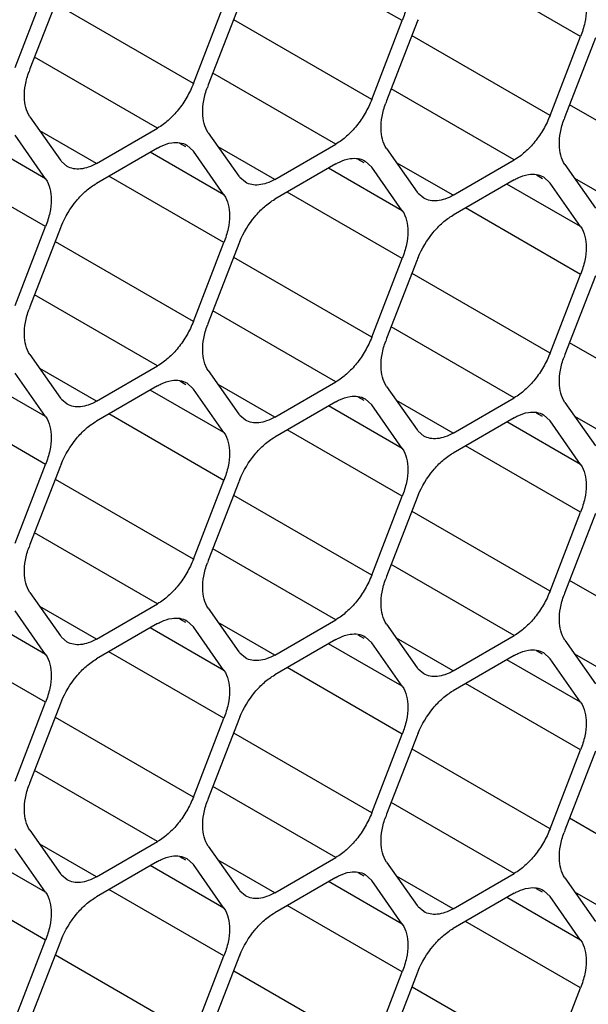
# Model space of a CAD drawing. Header units: inches. Extents: x 0 to 34, y 0 to 22.
# Tile 72 of 124: x 7.685 to 7.83, y 15.329 to 15.581. Entities that reach past the tile are written whole.
import ezdxf

# ---------------------------------------------------------------- set-up
doc = ezdxf.new("R2010")
doc.units = ezdxf.units.IN
doc.header["$LTSCALE"] = 1.87
doc.header["$MEASUREMENT"] = 0
doc.layers.get('0').update_dxf_attribs({"linetype": 'CONTINUOUS'})

msp = doc.modelspace()

# ---------------------------------------------------------------- linework, layer by layer
at = {"color": 7, "linetype": 'CONTINUOUS'}
for p, q in [((7.7826441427, 15.5808021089), (7.7531549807, 15.5978287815)), ((7.8283615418, 15.576721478), (7.7988723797, 15.5937481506)), ((7.6833677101, 15.5687529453), (7.6912093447, 15.5889633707)), ((7.6950306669, 15.5886222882), (7.6871890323, 15.5684118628)), ((7.7290851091, 15.5646723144), (7.6937297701, 15.5850860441)), ((7.7290851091, 15.5646723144), (7.7369267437, 15.5848827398)), ((7.7407480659, 15.5845416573), (7.7329064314, 15.5643312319)), ((7.7748025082, 15.5605916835), (7.7394471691, 15.5810054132)), ((7.7748025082, 15.5605916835), (7.7826441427, 15.5808021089)), ((7.786465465, 15.5804610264), (7.7786238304, 15.560250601)), ((7.8205199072, 15.5565110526), (7.7851645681, 15.5769247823)), ((7.8205199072, 15.5565110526), (7.8283615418, 15.576721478)), ((7.832182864, 15.5763803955), (7.8243412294, 15.5561699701)), ((7.7198995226, 15.5532451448), (7.6883681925, 15.5714509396)), ((7.7656169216, 15.5491645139), (7.7340855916, 15.5673703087)), ((7.8113343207, 15.545083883), (7.7798029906, 15.5632896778)), ((7.8570517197, 15.5410032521), (7.8255203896, 15.5592090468)), ((7.6871890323, 15.5561648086), (7.6950306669, 15.5450097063)), ((7.6912093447, 15.5402558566), (7.6723257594, 15.5511590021)), ((7.6912093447, 15.5402558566), (7.6833677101, 15.551410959)), ((7.7042162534, 15.5441898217), (7.6897254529, 15.5525566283)), ((7.7042162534, 15.5441898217), (7.7198995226, 15.5532451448)), ((7.7329064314, 15.5520841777), (7.7407480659, 15.5409290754)), ((7.7271444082, 15.5484508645), (7.7256438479, 15.5493172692)), ((7.7273990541, 15.5488918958), (7.7290851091, 15.5473303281)), ((7.7499336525, 15.5401091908), (7.7656169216, 15.5491645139)), ((7.7198995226, 15.5481502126), (7.7042162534, 15.5390948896)), ((7.7369267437, 15.5361752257), (7.7180431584, 15.5470783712)), ((7.7369267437, 15.5361752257), (7.7290851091, 15.5473303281)), ((7.7499336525, 15.5401091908), (7.735442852, 15.5484759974)), ((7.7786238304, 15.5480035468), (7.786465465, 15.5368484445)), ((7.6912093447, 15.5280088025), (7.6617201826, 15.545035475)), ((7.6967164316, 15.5434476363), (7.6952976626, 15.5446589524)), ((7.7656169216, 15.5440695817), (7.7499336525, 15.5350142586)), ((7.7728618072, 15.5443702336), (7.7713612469, 15.5452366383)), ((7.7731164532, 15.5448112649), (7.7748025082, 15.5432496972)), ((7.7956510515, 15.5360285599), (7.781160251, 15.5443953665)), ((7.7956510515, 15.5360285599), (7.8113343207, 15.545083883)), ((7.8243412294, 15.5439229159), (7.832182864, 15.5327678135)), ((7.7826441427, 15.5320945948), (7.7637605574, 15.5429977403)), ((7.7826441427, 15.5320945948), (7.7748025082, 15.5432496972)), ((7.8185792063, 15.5402896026), (7.8170786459, 15.5411560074)), ((7.7369267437, 15.5239281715), (7.7074375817, 15.5409548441)), ((7.7424338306, 15.5393670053), (7.7410150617, 15.5405783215)), ((7.8113343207, 15.5399889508), (7.7956510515, 15.5309336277)), ((7.8283615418, 15.5280139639), (7.8094779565, 15.5389171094)), ((7.8188338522, 15.540730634), (7.8205199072, 15.5391690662)), ((7.8283615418, 15.5280139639), (7.8205199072, 15.5391690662)), ((7.8413684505, 15.531947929), (7.82687765, 15.5403147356)), ((7.7826441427, 15.5198475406), (7.7531549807, 15.5368742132)), ((7.7881512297, 15.5352863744), (7.7867324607, 15.5364976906)), ((7.8283615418, 15.5157669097), (7.7988723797, 15.5327935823)), ((7.6833677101, 15.507798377), (7.6912093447, 15.5280088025)), ((7.6950306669, 15.5276677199), (7.6871890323, 15.5074572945)), ((7.7290851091, 15.5037177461), (7.6937297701, 15.5241314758)), ((7.7290851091, 15.5037177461), (7.7369267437, 15.5239281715)), ((7.7407480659, 15.523587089), (7.7329064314, 15.5033766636)), ((7.7748025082, 15.4996371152), (7.7394471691, 15.5200508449)), ((7.7748025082, 15.4996371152), (7.7826441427, 15.5198475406)), ((7.786465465, 15.5195064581), (7.7786238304, 15.4992960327)), ((7.8205199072, 15.4955564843), (7.7851645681, 15.515970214)), ((7.8205199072, 15.4955564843), (7.8283615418, 15.5157669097)), ((7.832182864, 15.5154258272), (7.8243412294, 15.4952154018)), ((7.7198995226, 15.4922905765), (7.6883681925, 15.5104963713)), ((7.7656169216, 15.4882099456), (7.7340855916, 15.5064157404)), ((7.8113343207, 15.4841293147), (7.7798029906, 15.5023351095)), ((7.8570517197, 15.4800486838), (7.8255203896, 15.4982544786)), ((7.6871890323, 15.4952102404), (7.6950306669, 15.484055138)), ((7.7042162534, 15.4832352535), (7.6897254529, 15.4916020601)), ((7.7042162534, 15.4832352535), (7.7198995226, 15.4922905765)), ((7.7329064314, 15.4911296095), (7.7407480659, 15.4799745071)), ((7.6912093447, 15.4793012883), (7.6723257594, 15.4902044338)), ((7.6912093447, 15.4793012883), (7.6833677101, 15.4904563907)), ((7.7271444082, 15.4874962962), (7.7256438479, 15.4883627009)), ((7.7499336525, 15.4791546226), (7.7656169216, 15.4882099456)), ((7.7198995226, 15.4871956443), (7.7042162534, 15.4781403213)), ((7.7369267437, 15.4752206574), (7.7180431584, 15.4861238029)), ((7.7273990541, 15.4879373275), (7.7290851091, 15.4863757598)), ((7.7369267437, 15.4752206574), (7.7290851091, 15.4863757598)), ((7.7499336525, 15.4791546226), (7.735442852, 15.4875214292)), ((7.7786238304, 15.4870489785), (7.786465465, 15.4758938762)), ((7.6912093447, 15.4670542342), (7.6617201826, 15.4840809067)), ((7.6967164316, 15.482493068), (7.6952976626, 15.4837043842)), ((7.7656169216, 15.4831150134), (7.7499336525, 15.4740596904)), ((7.7728618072, 15.4834156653), (7.7713612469, 15.48428207)), ((7.7731164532, 15.4838566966), (7.7748025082, 15.4822951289)), ((7.7956510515, 15.4750739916), (7.781160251, 15.4834407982)), ((7.7956510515, 15.4750739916), (7.8113343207, 15.4841293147)), ((7.8243412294, 15.4829683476), (7.832182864, 15.4718132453)), ((7.7826441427, 15.4711400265), (7.7637605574, 15.482043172)), ((7.7826441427, 15.4711400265), (7.7748025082, 15.4822951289)), ((7.7369267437, 15.4629736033), (7.7074375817, 15.4800002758)), ((7.7424338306, 15.4784124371), (7.7410150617, 15.4796237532)), ((7.8113343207, 15.4790343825), (7.7956510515, 15.4699790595)), ((7.8283615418, 15.4670593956), (7.8094779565, 15.4779625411)), ((7.8185792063, 15.4793350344), (7.8170786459, 15.4802014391)), ((7.8188338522, 15.4797760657), (7.8205199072, 15.478214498)), ((7.8283615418, 15.4670593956), (7.8205199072, 15.478214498)), ((7.8413684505, 15.4709933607), (7.82687765, 15.4793601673)), ((7.7826441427, 15.4588929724), (7.7531549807, 15.4759196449)), ((7.7881512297, 15.4743318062), (7.7867324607, 15.4755431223)), ((7.8283615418, 15.4548123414), (7.7988723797, 15.471839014)), ((7.6833677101, 15.4468438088), (7.6912093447, 15.4670542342)), ((7.6950306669, 15.4667131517), (7.6871890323, 15.4465027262)), ((7.7290851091, 15.4427631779), (7.6937297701, 15.4631769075)), ((7.7290851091, 15.4427631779), (7.7369267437, 15.4629736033)), ((7.7407480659, 15.4626325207), (7.7329064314, 15.4424220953)), ((7.7748025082, 15.4386825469), (7.7394471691, 15.4590962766)), ((7.7748025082, 15.4386825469), (7.7826441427, 15.4588929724)), ((7.786465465, 15.4585518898), (7.7786238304, 15.4383414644)), ((7.8205199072, 15.434601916), (7.7851645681, 15.4550156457)), ((7.8205199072, 15.434601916), (7.8283615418, 15.4548123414)), ((7.832182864, 15.4544712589), (7.8243412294, 15.4342608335)), ((7.7198995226, 15.4313360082), (7.6883681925, 15.449541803)), ((7.7656169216, 15.4272553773), (7.7340855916, 15.4454611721)), ((7.8113343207, 15.4231747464), (7.7798029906, 15.4413805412)), ((7.8570517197, 15.4190941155), (7.8255203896, 15.4372999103)), ((7.6871890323, 15.4342556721), (7.6950306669, 15.4231005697)), ((7.7042162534, 15.4222806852), (7.6897254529, 15.4306474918)), ((7.7042162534, 15.4222806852), (7.7198995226, 15.4313360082)), ((7.7329064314, 15.4301750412), (7.7407480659, 15.4190199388)), ((7.6912093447, 15.4183467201), (7.6723257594, 15.4292498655)), ((7.6912093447, 15.4183467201), (7.6833677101, 15.4295018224)), ((7.7271444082, 15.4265417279), (7.7256438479, 15.4274081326)), ((7.7198995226, 15.426241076), (7.7042162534, 15.417185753)), ((7.7369267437, 15.4142660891), (7.7180431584, 15.4251692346)), ((7.7273990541, 15.4269827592), (7.7290851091, 15.4254211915)), ((7.7369267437, 15.4142660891), (7.7290851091, 15.4254211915)), ((7.7499336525, 15.4182000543), (7.735442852, 15.4265668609)), ((7.7499336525, 15.4182000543), (7.7656169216, 15.4272553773)), ((7.7786238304, 15.4260944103), (7.786465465, 15.4149393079)), ((7.6912093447, 15.4060996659), (7.6617201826, 15.4231263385)), ((7.6967164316, 15.4215384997), (7.6952976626, 15.4227498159)), ((7.7728618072, 15.422461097), (7.7713612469, 15.4233275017)), ((7.7731164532, 15.4229021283), (7.7748025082, 15.4213405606)), ((7.7956510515, 15.4141194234), (7.781160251, 15.42248623)), ((7.7956510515, 15.4141194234), (7.8113343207, 15.4231747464)), ((7.7656169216, 15.4221604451), (7.7499336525, 15.4131051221)), ((7.7826441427, 15.4101854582), (7.7637605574, 15.4210886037)), ((7.7826441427, 15.4101854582), (7.7748025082, 15.4213405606)), ((7.8243412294, 15.4220137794), (7.832182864, 15.410858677)), ((7.7369267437, 15.402019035), (7.7074375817, 15.4190457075)), ((7.7424338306, 15.4174578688), (7.7410150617, 15.418669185)), ((7.8113343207, 15.4180798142), (7.7956510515, 15.4090244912)), ((7.8185792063, 15.4183804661), (7.8170786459, 15.4192468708)), ((7.8188338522, 15.4188214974), (7.8205199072, 15.4172599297)), ((7.8413684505, 15.4100387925), (7.82687765, 15.4184055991)), ((7.7826441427, 15.3979384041), (7.7531549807, 15.4149650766)), ((7.8283615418, 15.4061048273), (7.8094779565, 15.4170079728)), ((7.8283615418, 15.4061048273), (7.8205199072, 15.4172599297)), ((7.7881512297, 15.4133772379), (7.7867324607, 15.4145885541)), ((7.8283615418, 15.3938577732), (7.7988723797, 15.4108844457)), ((7.6833677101, 15.3858892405), (7.6912093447, 15.4060996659)), ((7.6950306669, 15.4057585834), (7.6871890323, 15.385548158)), ((7.7290851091, 15.3818086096), (7.6937297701, 15.4022223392)), ((7.7290851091, 15.3818086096), (7.7369267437, 15.402019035)), ((7.7407480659, 15.4016779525), (7.7329064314, 15.3814675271)), ((7.7748025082, 15.3777279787), (7.7394471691, 15.3981417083)), ((7.7748025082, 15.3777279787), (7.7826441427, 15.3979384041)), ((7.786465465, 15.3975973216), (7.7786238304, 15.3773868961)), ((7.8205199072, 15.3736473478), (7.7851645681, 15.3940610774)), ((7.8205199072, 15.3736473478), (7.8283615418, 15.3938577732)), ((7.832182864, 15.3935166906), (7.8243412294, 15.3733062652)), ((7.7198995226, 15.37038144), (7.6883681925, 15.3885872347)), ((7.7656169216, 15.366300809), (7.7340855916, 15.3845066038)), ((7.8113343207, 15.3622201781), (7.7798029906, 15.3804259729)), ((7.8570517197, 15.3581395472), (7.8255203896, 15.376345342)), ((7.6871890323, 15.3733011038), (7.6950306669, 15.3621460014)), ((7.7042162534, 15.3613261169), (7.6897254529, 15.3696929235)), ((7.7042162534, 15.3613261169), (7.7198995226, 15.37038144)), ((7.6912093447, 15.3573921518), (7.6723257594, 15.3682952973)), ((7.6912093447, 15.3573921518), (7.6833677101, 15.3685472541)), ((7.7329064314, 15.3692204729), (7.7407480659, 15.3580653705)), ((7.7198995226, 15.3652865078), (7.7042162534, 15.3562311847)), ((7.7271444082, 15.3655871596), (7.7256438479, 15.3664535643)), ((7.7273990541, 15.366028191), (7.7290851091, 15.3644666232)), ((7.7369267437, 15.3533115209), (7.7290851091, 15.3644666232)), ((7.7499336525, 15.357245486), (7.735442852, 15.3656122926)), ((7.7499336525, 15.357245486), (7.7656169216, 15.366300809)), ((7.7786238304, 15.365139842), (7.786465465, 15.3539847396)), ((7.6912093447, 15.3451450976), (7.6617201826, 15.3621717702)), ((7.6967164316, 15.3605839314), (7.6952976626, 15.3617952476)), ((7.7369267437, 15.3533115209), (7.7180431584, 15.3642146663)), ((7.7728618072, 15.3615065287), (7.7713612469, 15.3623729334)), ((7.7731164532, 15.36194756), (7.7748025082, 15.3603859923)), ((7.7956510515, 15.3531648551), (7.8113343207, 15.3622201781)), ((7.7656169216, 15.3612058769), (7.7499336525, 15.3521505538)), ((7.7826441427, 15.34923089), (7.7637605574, 15.3601340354)), ((7.7826441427, 15.34923089), (7.7748025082, 15.3603859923)), ((7.7956510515, 15.3531648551), (7.781160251, 15.3615316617)), ((7.8243412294, 15.3610592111), (7.832182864, 15.3499041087)), ((7.7369267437, 15.3410644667), (7.7074375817, 15.3580911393)), ((7.7424338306, 15.3565033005), (7.7410150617, 15.3577146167)), ((7.8113343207, 15.3571252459), (7.7956510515, 15.3480699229)), ((7.8185792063, 15.3574258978), (7.8170786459, 15.3582923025)), ((7.8188338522, 15.3578669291), (7.8205199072, 15.3563053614)), ((7.8413684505, 15.3490842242), (7.82687765, 15.3574510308)), ((7.8283615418, 15.345150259), (7.8094779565, 15.3560534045)), ((7.8283615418, 15.345150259), (7.8205199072, 15.3563053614)), ((7.7826441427, 15.3369838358), (7.7531549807, 15.3540105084)), ((7.7881512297, 15.3524226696), (7.7867324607, 15.3536339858)), ((7.8283615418, 15.3329032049), (7.7988723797, 15.3499298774)), ((7.6833677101, 15.3249346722), (7.6912093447, 15.3451450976)), ((7.6950306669, 15.3448040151), (7.6871890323, 15.3245935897)), ((7.7290851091, 15.3208540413), (7.6937297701, 15.341267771)), ((7.7290851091, 15.3208540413), (7.7369267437, 15.3410644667)), ((7.7407480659, 15.3407233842), (7.7329064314, 15.3205129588)), ((7.7748025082, 15.3167734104), (7.7394471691, 15.33718714)), ((7.7748025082, 15.3167734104), (7.7826441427, 15.3369838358)), ((7.786465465, 15.3366427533), (7.7786238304, 15.3164323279)), ((7.8205199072, 15.3126927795), (7.7851645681, 15.3331065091)), ((7.8205199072, 15.3126927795), (7.8283615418, 15.3329032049))]:
    msp.add_line(p, q, dxfattribs=at)
for centre, radius, start, end in [((7.8089830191, 15.5717223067), 0.0241537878, 157.2968945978, 158.7895258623), ((7.709189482, 15.5598749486), 0.023598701, 158.7920724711, 160.4284236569), ((7.754906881, 15.5557943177), 0.023598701, 158.7920724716, 160.4284236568), ((7.8006242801, 15.5517136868), 0.023598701, 158.7920724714, 160.4284236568), ((7.8463416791, 15.5476330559), 0.023598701, 158.7920724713, 160.4284236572), ((7.6997529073, 15.5483273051), 0.0057711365, 215.0898687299, 219.46730727), ((7.7454703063, 15.5442466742), 0.0057711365, 215.0898687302, 219.4673072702), ((7.7911877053, 15.5401660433), 0.0057711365, 215.0898687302, 219.4673072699), ((7.717548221, 15.5189290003), 0.0241537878, 157.2968945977, 158.7895258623), ((7.7632656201, 15.5148483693), 0.0241537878, 157.2968945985, 158.7895258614), ((7.8089830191, 15.5107677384), 0.0241537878, 157.2968945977, 158.7895258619), ((7.709189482, 15.4989203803), 0.023598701, 158.7920724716, 160.428423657), ((7.754906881, 15.4948397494), 0.023598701, 158.7920724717, 160.4284236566), ((7.8006242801, 15.4907591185), 0.023598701, 158.7920724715, 160.4284236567), ((7.8463416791, 15.4866784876), 0.023598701, 158.7920724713, 160.4284236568), ((7.6997529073, 15.4873727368), 0.0057711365, 215.0898687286, 219.4673072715), ((7.7454703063, 15.4832921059), 0.0057711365, 215.0898687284, 219.4673072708), ((7.7911877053, 15.479211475), 0.0057711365, 215.0898687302, 219.4673072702), ((7.717548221, 15.457974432), 0.0241537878, 157.2968945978, 158.7895258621), ((7.7632656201, 15.4538938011), 0.0241537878, 157.2968945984, 158.7895258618), ((7.8089830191, 15.4498131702), 0.0241537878, 157.2968945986, 158.7895258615), ((7.709189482, 15.437965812), 0.023598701, 158.792072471, 160.4284236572), ((7.754906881, 15.4338851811), 0.023598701, 158.7920724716, 160.428423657), ((7.8006242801, 15.4298045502), 0.023598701, 158.7920724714, 160.4284236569), ((7.8463416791, 15.4257239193), 0.023598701, 158.7920724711, 160.4284236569), ((7.6997529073, 15.4264181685), 0.0057711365, 215.0898687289, 219.4673072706), ((7.7454703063, 15.4223375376), 0.0057711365, 215.0898687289, 219.4673072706), ((7.7911877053, 15.4182569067), 0.0057711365, 215.089868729, 219.4673072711), ((7.717548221, 15.3970198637), 0.0241537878, 157.2968945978, 158.7895258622), ((7.7632656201, 15.3929392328), 0.0241537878, 157.2968945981, 158.7895258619), ((7.8089830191, 15.3888586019), 0.0241537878, 157.2968945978, 158.7895258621), ((7.709189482, 15.3770112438), 0.023598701, 158.7920724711, 160.4284236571), ((7.754906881, 15.3729306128), 0.023598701, 158.7920724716, 160.4284236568), ((7.8006242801, 15.3688499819), 0.023598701, 158.7920724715, 160.4284236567), ((7.8463416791, 15.364769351), 0.023598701, 158.7920724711, 160.4284236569), ((7.6997529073, 15.3654636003), 0.0057711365, 215.0898687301, 219.4673072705), ((7.7454703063, 15.3613829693), 0.0057711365, 215.0898687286, 219.4673072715), ((7.7911877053, 15.3573023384), 0.0057711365, 215.0898687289, 219.4673072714), ((7.717548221, 15.3360652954), 0.0241537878, 157.296894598, 158.7895258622), ((7.7632656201, 15.3319846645), 0.0241537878, 157.2968945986, 158.789525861), ((7.8089830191, 15.3279040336), 0.0241537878, 157.2968945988, 158.7895258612)]:
    msp.add_arc(centre, radius, start, end, dxfattribs=at)
for points, knots in [([(7.7826441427, 15.5930491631), (7.7836965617, 15.5915520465), (7.784288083, 15.5884026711), (7.7837821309, 15.5842489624), (7.783092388, 15.5819573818), (7.7826441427, 15.5808021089)], [0, 0, 0, 0, 0.4354565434, 0.7051324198, 1, 1, 1, 1]), ([(7.8283615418, 15.5889685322), (7.8294139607, 15.5874714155), (7.830005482, 15.5843220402), (7.8294995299, 15.5801683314), (7.8288097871, 15.5778767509), (7.8283615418, 15.576721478)], [0, 0, 0, 0, 0.4354565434, 0.7051324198, 1, 1, 1, 1]), ([(7.6871890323, 15.5561648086), (7.6861888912, 15.5575875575), (7.6855767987, 15.5605468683), (7.6859648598, 15.5644948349), (7.6865614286, 15.5666751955), (7.6869542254, 15.5677801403)], [0, 0, 0, 0, 0.4368183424, 0.7054520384, 1, 1, 1, 1]), ([(7.7290851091, 15.5646723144), (7.7286158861, 15.563462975), (7.7274820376, 15.5611150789), (7.7253171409, 15.5579311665), (7.7227958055, 15.5552426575), (7.7208799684, 15.5538112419), (7.7198995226, 15.5532451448)], [0, 0, 0, 0, 0.2610993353, 0.522460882, 0.7721201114, 1, 1, 1, 1]), ([(7.7329064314, 15.5520841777), (7.7319062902, 15.5535069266), (7.7312941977, 15.5564662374), (7.7316822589, 15.560414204), (7.7322788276, 15.5625945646), (7.7326716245, 15.5636995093)], [0, 0, 0, 0, 0.4368183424, 0.7054520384, 1, 1, 1, 1]), ([(7.7748025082, 15.5605916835), (7.7743332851, 15.5593823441), (7.7731994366, 15.557034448), (7.7710345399, 15.5538505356), (7.7685132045, 15.5511620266), (7.7665973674, 15.549730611), (7.7656169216, 15.5491645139)], [0, 0, 0, 0, 0.2610993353, 0.522460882, 0.7721201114, 1, 1, 1, 1]), ([(7.7786238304, 15.5480035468), (7.7776236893, 15.5494262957), (7.7770115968, 15.5523856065), (7.7773996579, 15.5563335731), (7.7779962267, 15.5585139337), (7.7783890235, 15.5596188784)], [0, 0, 0, 0, 0.4368183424, 0.7054520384, 1, 1, 1, 1]), ([(7.8205199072, 15.5565110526), (7.8200506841, 15.5553017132), (7.8189168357, 15.5529538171), (7.816751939, 15.5497699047), (7.8142306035, 15.5470813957), (7.8123147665, 15.5456499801), (7.8113343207, 15.545083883)], [0, 0, 0, 0, 0.2610993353, 0.522460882, 0.7721201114, 1, 1, 1, 1]), ([(7.8243412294, 15.5439229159), (7.8233410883, 15.5453456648), (7.8227289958, 15.5483049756), (7.8231170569, 15.5522529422), (7.8237136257, 15.5544333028), (7.8241064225, 15.5555382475)], [0, 0, 0, 0, 0.4368183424, 0.7054520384, 1, 1, 1, 1]), ([(7.7198995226, 15.5481502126), (7.7202001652, 15.5483237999), (7.7213442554, 15.5489281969), (7.7225912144, 15.5493583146), (7.723527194, 15.5495061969)], [0, 0, 0, 0, 0.2681277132, 1, 1, 1, 1]), ([(7.723527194, 15.5495061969), (7.7242090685, 15.5496139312), (7.7255595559, 15.5496507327), (7.7268488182, 15.5492111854), (7.7273993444, 15.5488923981)], [0, 0, 0, 0, 0.5204180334, 1, 1, 1, 1]), ([(7.7042162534, 15.5441898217), (7.7035588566, 15.543810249), (7.7022490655, 15.5431889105), (7.7002375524, 15.5427002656), (7.6983479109, 15.5427472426), (7.6972110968, 15.5431611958), (7.6967164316, 15.5434476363)], [0, 0, 0, 0, 0.2893482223, 0.5490113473, 0.7821190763, 1, 1, 1, 1]), ([(7.7656169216, 15.5440695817), (7.7659175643, 15.544243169), (7.7670616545, 15.544847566), (7.7683086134, 15.5452776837), (7.7692445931, 15.545425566)], [0, 0, 0, 0, 0.2681277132, 1, 1, 1, 1]), ([(7.7692445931, 15.545425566), (7.7699264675, 15.5455333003), (7.771276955, 15.5455701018), (7.7725662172, 15.5451305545), (7.7731167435, 15.5448117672)], [0, 0, 0, 0, 0.5204180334, 1, 1, 1, 1]), ([(7.8113343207, 15.5399889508), (7.8116349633, 15.5401625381), (7.8127790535, 15.5407669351), (7.8140260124, 15.5411970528), (7.8149619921, 15.5413449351)], [0, 0, 0, 0, 0.2681277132, 1, 1, 1, 1]), ([(7.8149619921, 15.5413449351), (7.8156438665, 15.5414526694), (7.816994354, 15.5414894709), (7.8182836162, 15.5410499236), (7.8188341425, 15.5407311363)], [0, 0, 0, 0, 0.5204180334, 1, 1, 1, 1]), ([(7.6912093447, 15.5402558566), (7.6922617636, 15.53875874), (7.6928532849, 15.5356093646), (7.6923473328, 15.5314556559), (7.69165759, 15.5291640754), (7.6912093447, 15.5280088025)], [0, 0, 0, 0, 0.4354565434, 0.7051324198, 1, 1, 1, 1]), ([(7.695265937, 15.5282513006), (7.696224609, 15.530543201), (7.6981450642, 15.5337523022), (7.7014402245, 15.5371937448), (7.7032780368, 15.538553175), (7.7042162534, 15.5390948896)], [0, 0, 0, 0, 0.5227410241, 0.7720403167, 1, 1, 1, 1]), ([(7.7499336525, 15.5401091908), (7.7492762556, 15.5397296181), (7.7479664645, 15.5391082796), (7.7459549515, 15.5386196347), (7.7440653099, 15.5386666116), (7.7429284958, 15.5390805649), (7.7424338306, 15.5393670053)], [0, 0, 0, 0, 0.2893482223, 0.5490113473, 0.7821190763, 1, 1, 1, 1]), ([(7.7369267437, 15.5361752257), (7.7379791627, 15.5346781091), (7.738570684, 15.5315287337), (7.7380647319, 15.527375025), (7.737374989, 15.5250834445), (7.7369267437, 15.5239281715)], [0, 0, 0, 0, 0.4354565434, 0.7051324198, 1, 1, 1, 1]), ([(7.7956510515, 15.5360285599), (7.7949936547, 15.5356489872), (7.7936838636, 15.5350276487), (7.7916723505, 15.5345390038), (7.7897827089, 15.5345859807), (7.7886458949, 15.534999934), (7.7881512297, 15.5352863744)], [0, 0, 0, 0, 0.2893482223, 0.5490113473, 0.7821190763, 1, 1, 1, 1]), ([(7.740983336, 15.5241706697), (7.7419420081, 15.5264625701), (7.7438624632, 15.5296716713), (7.7471576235, 15.5331131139), (7.7489954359, 15.5344725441), (7.7499336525, 15.5350142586)], [0, 0, 0, 0, 0.5227410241, 0.7720403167, 1, 1, 1, 1]), ([(7.7826441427, 15.5320945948), (7.7836965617, 15.5305974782), (7.784288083, 15.5274481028), (7.7837821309, 15.5232943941), (7.783092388, 15.5210028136), (7.7826441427, 15.5198475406)], [0, 0, 0, 0, 0.4354565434, 0.7051324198, 1, 1, 1, 1]), ([(7.7867007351, 15.5200900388), (7.7876594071, 15.5223819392), (7.7895798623, 15.5255910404), (7.7928750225, 15.529032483), (7.7947128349, 15.5303919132), (7.7956510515, 15.5309336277)], [0, 0, 0, 0, 0.5227410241, 0.7720403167, 1, 1, 1, 1]), ([(7.8283615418, 15.5280139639), (7.8294139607, 15.5265168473), (7.830005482, 15.5233674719), (7.8294995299, 15.5192137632), (7.8288097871, 15.5169221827), (7.8283615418, 15.5157669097)], [0, 0, 0, 0, 0.4354565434, 0.7051324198, 1, 1, 1, 1]), ([(7.6871890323, 15.4952102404), (7.6861888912, 15.4966329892), (7.6855767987, 15.4995923), (7.6859648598, 15.5035402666), (7.6865614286, 15.5057206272), (7.6869542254, 15.506825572)], [0, 0, 0, 0, 0.4368183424, 0.7054520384, 1, 1, 1, 1]), ([(7.7290851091, 15.5037177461), (7.7286158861, 15.5025084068), (7.7274820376, 15.5001605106), (7.7253171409, 15.4969765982), (7.7227958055, 15.4942880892), (7.7208799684, 15.4928566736), (7.7198995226, 15.4922905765)], [0, 0, 0, 0, 0.2610993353, 0.522460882, 0.7721201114, 1, 1, 1, 1]), ([(7.7329064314, 15.4911296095), (7.7319062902, 15.4925523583), (7.7312941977, 15.4955116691), (7.7316822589, 15.4994596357), (7.7322788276, 15.5016399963), (7.7326716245, 15.5027449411)], [0, 0, 0, 0, 0.4368183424, 0.7054520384, 1, 1, 1, 1]), ([(7.7748025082, 15.4996371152), (7.7743332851, 15.4984277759), (7.7731994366, 15.4960798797), (7.7710345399, 15.4928959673), (7.7685132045, 15.4902074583), (7.7665973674, 15.4887760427), (7.7656169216, 15.4882099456)], [0, 0, 0, 0, 0.2610993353, 0.522460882, 0.7721201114, 1, 1, 1, 1]), ([(7.7786238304, 15.4870489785), (7.7776236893, 15.4884717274), (7.7770115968, 15.4914310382), (7.7773996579, 15.4953790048), (7.7779962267, 15.4975593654), (7.7783890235, 15.4986643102)], [0, 0, 0, 0, 0.4368183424, 0.7054520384, 1, 1, 1, 1]), ([(7.8205199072, 15.4955564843), (7.8200506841, 15.4943471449), (7.8189168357, 15.4919992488), (7.816751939, 15.4888153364), (7.8142306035, 15.4861268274), (7.8123147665, 15.4846954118), (7.8113343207, 15.4841293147)], [0, 0, 0, 0, 0.2610993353, 0.522460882, 0.7721201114, 1, 1, 1, 1]), ([(7.8243412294, 15.4829683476), (7.8233410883, 15.4843910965), (7.8227289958, 15.4873504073), (7.8231170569, 15.4912983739), (7.8237136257, 15.4934787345), (7.8241064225, 15.4945836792)], [0, 0, 0, 0, 0.4368183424, 0.7054520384, 1, 1, 1, 1]), ([(7.7198995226, 15.4871956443), (7.7202001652, 15.4873692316), (7.7213442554, 15.4879736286), (7.7225912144, 15.4884037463), (7.723527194, 15.4885516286)], [0, 0, 0, 0, 0.2681277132, 1, 1, 1, 1]), ([(7.723527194, 15.4885516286), (7.7242090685, 15.4886593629), (7.7255595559, 15.4886961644), (7.7268488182, 15.4882566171), (7.7273993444, 15.4879378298)], [0, 0, 0, 0, 0.5204180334, 1, 1, 1, 1]), ([(7.7042162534, 15.4832352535), (7.7035588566, 15.4828556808), (7.7022490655, 15.4822343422), (7.7002375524, 15.4817456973), (7.6983479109, 15.4817926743), (7.6972110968, 15.4822066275), (7.6967164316, 15.482493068)], [0, 0, 0, 0, 0.2893482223, 0.5490113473, 0.7821190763, 1, 1, 1, 1]), ([(7.7656169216, 15.4831150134), (7.7659175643, 15.4832886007), (7.7670616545, 15.4838929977), (7.7683086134, 15.4843231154), (7.7692445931, 15.4844709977)], [0, 0, 0, 0, 0.2681277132, 1, 1, 1, 1]), ([(7.7692445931, 15.4844709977), (7.7699264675, 15.484578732), (7.771276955, 15.4846155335), (7.7725662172, 15.4841759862), (7.7731167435, 15.4838571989)], [0, 0, 0, 0, 0.5204180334, 1, 1, 1, 1]), ([(7.8149619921, 15.4803903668), (7.8156438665, 15.4804981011), (7.816994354, 15.4805349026), (7.8182836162, 15.4800953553), (7.8188341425, 15.479776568)], [0, 0, 0, 0, 0.5204180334, 1, 1, 1, 1]), ([(7.6912093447, 15.4793012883), (7.6922617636, 15.4778041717), (7.6928532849, 15.4746547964), (7.6923473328, 15.4705010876), (7.69165759, 15.4682095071), (7.6912093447, 15.4670542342)], [0, 0, 0, 0, 0.4354565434, 0.7051324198, 1, 1, 1, 1]), ([(7.695265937, 15.4672967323), (7.696224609, 15.4695886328), (7.6981450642, 15.4727977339), (7.7014402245, 15.4762391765), (7.7032780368, 15.4775986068), (7.7042162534, 15.4781403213)], [0, 0, 0, 0, 0.5227410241, 0.7720403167, 1, 1, 1, 1]), ([(7.7499336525, 15.4791546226), (7.7492762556, 15.4787750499), (7.7479664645, 15.4781537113), (7.7459549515, 15.4776650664), (7.7440653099, 15.4777120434), (7.7429284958, 15.4781259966), (7.7424338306, 15.4784124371)], [0, 0, 0, 0, 0.2893482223, 0.5490113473, 0.7821190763, 1, 1, 1, 1]), ([(7.8113343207, 15.4790343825), (7.8116349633, 15.4792079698), (7.8127790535, 15.4798123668), (7.8140260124, 15.4802424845), (7.8149619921, 15.4803903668)], [0, 0, 0, 0, 0.2681277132, 1, 1, 1, 1]), ([(7.7369267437, 15.4752206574), (7.7379791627, 15.4737235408), (7.738570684, 15.4705741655), (7.7380647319, 15.4664204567), (7.737374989, 15.4641288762), (7.7369267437, 15.4629736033)], [0, 0, 0, 0, 0.4354565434, 0.7051324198, 1, 1, 1, 1]), ([(7.740983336, 15.4632161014), (7.7419420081, 15.4655080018), (7.7438624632, 15.468717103), (7.7471576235, 15.4721585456), (7.7489954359, 15.4735179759), (7.7499336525, 15.4740596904)], [0, 0, 0, 0, 0.5227410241, 0.7720403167, 1, 1, 1, 1]), ([(7.7956510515, 15.4750739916), (7.7949936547, 15.4746944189), (7.7936838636, 15.4740730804), (7.7916723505, 15.4735844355), (7.7897827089, 15.4736314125), (7.7886458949, 15.4740453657), (7.7881512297, 15.4743318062)], [0, 0, 0, 0, 0.2893482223, 0.5490113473, 0.7821190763, 1, 1, 1, 1]), ([(7.7826441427, 15.4711400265), (7.7836965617, 15.4696429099), (7.784288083, 15.4664935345), (7.7837821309, 15.4623398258), (7.783092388, 15.4600482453), (7.7826441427, 15.4588929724)], [0, 0, 0, 0, 0.4354565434, 0.7051324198, 1, 1, 1, 1]), ([(7.7867007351, 15.4591354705), (7.7876594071, 15.4614273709), (7.7895798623, 15.4646364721), (7.7928750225, 15.4680779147), (7.7947128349, 15.4694373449), (7.7956510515, 15.4699790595)], [0, 0, 0, 0, 0.5227410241, 0.7720403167, 1, 1, 1, 1]), ([(7.8283615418, 15.4670593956), (7.8294139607, 15.465562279), (7.830005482, 15.4624129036), (7.8294995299, 15.4582591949), (7.8288097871, 15.4559676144), (7.8283615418, 15.4548123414)], [0, 0, 0, 0, 0.4354565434, 0.7051324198, 1, 1, 1, 1]), ([(7.6871890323, 15.4342556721), (7.6861888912, 15.435678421), (7.6855767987, 15.4386377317), (7.6859648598, 15.4425856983), (7.6865614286, 15.444766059), (7.6869542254, 15.4458710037)], [0, 0, 0, 0, 0.4368183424, 0.7054520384, 1, 1, 1, 1]), ([(7.7290851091, 15.4427631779), (7.7286158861, 15.4415538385), (7.7274820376, 15.4392059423), (7.7253171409, 15.4360220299), (7.7227958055, 15.4333335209), (7.7208799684, 15.4319021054), (7.7198995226, 15.4313360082)], [0, 0, 0, 0, 0.2610993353, 0.522460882, 0.7721201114, 1, 1, 1, 1]), ([(7.7329064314, 15.4301750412), (7.7319062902, 15.43159779), (7.7312941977, 15.4345571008), (7.7316822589, 15.4385050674), (7.7322788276, 15.440685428), (7.7326716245, 15.4417903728)], [0, 0, 0, 0, 0.4368183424, 0.7054520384, 1, 1, 1, 1]), ([(7.7748025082, 15.4386825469), (7.7743332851, 15.4374732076), (7.7731994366, 15.4351253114), (7.7710345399, 15.431941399), (7.7685132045, 15.42925289), (7.7665973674, 15.4278214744), (7.7656169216, 15.4272553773)], [0, 0, 0, 0, 0.2610993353, 0.522460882, 0.7721201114, 1, 1, 1, 1]), ([(7.7786238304, 15.4260944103), (7.7776236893, 15.4275171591), (7.7770115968, 15.4304764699), (7.7773996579, 15.4344244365), (7.7779962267, 15.4366047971), (7.7783890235, 15.4377097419)], [0, 0, 0, 0, 0.4368183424, 0.7054520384, 1, 1, 1, 1]), ([(7.8205199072, 15.434601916), (7.8200506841, 15.4333925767), (7.8189168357, 15.4310446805), (7.816751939, 15.4278607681), (7.8142306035, 15.4251722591), (7.8123147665, 15.4237408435), (7.8113343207, 15.4231747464)], [0, 0, 0, 0, 0.2610993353, 0.522460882, 0.7721201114, 1, 1, 1, 1]), ([(7.8243412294, 15.4220137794), (7.8233410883, 15.4234365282), (7.8227289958, 15.426395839), (7.8231170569, 15.4303438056), (7.8237136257, 15.4325241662), (7.8241064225, 15.433629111)], [0, 0, 0, 0, 0.4368183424, 0.7054520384, 1, 1, 1, 1]), ([(7.7198995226, 15.426241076), (7.7202001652, 15.4264146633), (7.7213442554, 15.4270190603), (7.7225912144, 15.427449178), (7.723527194, 15.4275970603)], [0, 0, 0, 0, 0.2681277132, 1, 1, 1, 1]), ([(7.723527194, 15.4275970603), (7.7242090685, 15.4277047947), (7.7255595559, 15.4277415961), (7.7268488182, 15.4273020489), (7.7273993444, 15.4269832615)], [0, 0, 0, 0, 0.5204180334, 1, 1, 1, 1]), ([(7.7656169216, 15.4221604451), (7.7659175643, 15.4223340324), (7.7670616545, 15.4229384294), (7.7683086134, 15.4233685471), (7.7692445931, 15.4235164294)], [0, 0, 0, 0, 0.2681277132, 1, 1, 1, 1]), ([(7.7692445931, 15.4235164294), (7.7699264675, 15.4236241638), (7.771276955, 15.4236609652), (7.7725662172, 15.423221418), (7.7731167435, 15.4229026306)], [0, 0, 0, 0, 0.5204180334, 1, 1, 1, 1]), ([(7.7042162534, 15.4222806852), (7.7035588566, 15.4219011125), (7.7022490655, 15.421279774), (7.7002375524, 15.4207911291), (7.6983479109, 15.420838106), (7.6972110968, 15.4212520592), (7.6967164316, 15.4215384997)], [0, 0, 0, 0, 0.2893482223, 0.5490113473, 0.7821190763, 1, 1, 1, 1]), ([(7.6912093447, 15.4183467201), (7.6922617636, 15.4168496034), (7.6928532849, 15.4137002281), (7.6923473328, 15.4095465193), (7.69165759, 15.4072549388), (7.6912093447, 15.4060996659)], [0, 0, 0, 0, 0.4354565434, 0.7051324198, 1, 1, 1, 1]), ([(7.7499336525, 15.4182000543), (7.7492762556, 15.4178204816), (7.7479664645, 15.4171991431), (7.7459549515, 15.4167104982), (7.7440653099, 15.4167574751), (7.7429284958, 15.4171714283), (7.7424338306, 15.4174578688)], [0, 0, 0, 0, 0.2893482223, 0.5490113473, 0.7821190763, 1, 1, 1, 1]), ([(7.8113343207, 15.4180798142), (7.8116349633, 15.4182534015), (7.8127790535, 15.4188577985), (7.8140260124, 15.4192879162), (7.8149619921, 15.4194357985)], [0, 0, 0, 0, 0.2681277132, 1, 1, 1, 1]), ([(7.8149619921, 15.4194357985), (7.8156438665, 15.4195435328), (7.816994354, 15.4195803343), (7.8182836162, 15.419140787), (7.8188341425, 15.4188219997)], [0, 0, 0, 0, 0.5204180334, 1, 1, 1, 1]), ([(7.695265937, 15.4063421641), (7.696224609, 15.4086340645), (7.6981450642, 15.4118431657), (7.7014402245, 15.4152846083), (7.7032780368, 15.4166440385), (7.7042162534, 15.417185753)], [0, 0, 0, 0, 0.5227410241, 0.7720403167, 1, 1, 1, 1]), ([(7.7369267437, 15.4142660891), (7.7379791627, 15.4127689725), (7.738570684, 15.4096195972), (7.7380647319, 15.4054658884), (7.737374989, 15.4031743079), (7.7369267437, 15.402019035)], [0, 0, 0, 0, 0.4354565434, 0.7051324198, 1, 1, 1, 1]), ([(7.740983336, 15.4022615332), (7.7419420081, 15.4045534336), (7.7438624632, 15.4077625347), (7.7471576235, 15.4112039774), (7.7489954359, 15.4125634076), (7.7499336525, 15.4131051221)], [0, 0, 0, 0, 0.5227410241, 0.7720403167, 1, 1, 1, 1]), ([(7.7956510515, 15.4141194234), (7.7949936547, 15.4137398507), (7.7936838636, 15.4131185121), (7.7916723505, 15.4126298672), (7.7897827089, 15.4126768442), (7.7886458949, 15.4130907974), (7.7881512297, 15.4133772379)], [0, 0, 0, 0, 0.2893482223, 0.5490113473, 0.7821190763, 1, 1, 1, 1]), ([(7.7826441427, 15.4101854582), (7.7836965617, 15.4086883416), (7.784288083, 15.4055389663), (7.7837821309, 15.4013852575), (7.783092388, 15.399093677), (7.7826441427, 15.3979384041)], [0, 0, 0, 0, 0.4354565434, 0.7051324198, 1, 1, 1, 1]), ([(7.7867007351, 15.3981809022), (7.7876594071, 15.4004728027), (7.7895798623, 15.4036819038), (7.7928750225, 15.4071233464), (7.7947128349, 15.4084827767), (7.7956510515, 15.4090244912)], [0, 0, 0, 0, 0.5227410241, 0.7720403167, 1, 1, 1, 1]), ([(7.8283615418, 15.4061048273), (7.8294139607, 15.4046077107), (7.830005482, 15.4014583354), (7.8294995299, 15.3973046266), (7.8288097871, 15.3950130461), (7.8283615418, 15.3938577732)], [0, 0, 0, 0, 0.4354565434, 0.7051324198, 1, 1, 1, 1]), ([(7.6871890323, 15.3733011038), (7.6861888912, 15.3747238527), (7.6855767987, 15.3776831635), (7.6859648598, 15.3816311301), (7.6865614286, 15.3838114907), (7.6869542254, 15.3849164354)], [0, 0, 0, 0, 0.4368183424, 0.7054520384, 1, 1, 1, 1]), ([(7.7290851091, 15.3818086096), (7.7286158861, 15.3805992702), (7.7274820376, 15.378251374), (7.7253171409, 15.3750674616), (7.7227958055, 15.3723789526), (7.7208799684, 15.3709475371), (7.7198995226, 15.37038144)], [0, 0, 0, 0, 0.2610993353, 0.522460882, 0.7721201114, 1, 1, 1, 1]), ([(7.7329064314, 15.3692204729), (7.7319062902, 15.3706432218), (7.7312941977, 15.3736025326), (7.7316822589, 15.3775504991), (7.7322788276, 15.3797308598), (7.7326716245, 15.3808358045)], [0, 0, 0, 0, 0.4368183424, 0.7054520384, 1, 1, 1, 1]), ([(7.7748025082, 15.3777279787), (7.7743332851, 15.3765186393), (7.7731994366, 15.3741707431), (7.7710345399, 15.3709868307), (7.7685132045, 15.3682983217), (7.7665973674, 15.3668669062), (7.7656169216, 15.366300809)], [0, 0, 0, 0, 0.2610993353, 0.522460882, 0.7721201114, 1, 1, 1, 1]), ([(7.7786238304, 15.365139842), (7.7776236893, 15.3665625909), (7.7770115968, 15.3695219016), (7.7773996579, 15.3734698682), (7.7779962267, 15.3756502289), (7.7783890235, 15.3767551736)], [0, 0, 0, 0, 0.4368183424, 0.7054520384, 1, 1, 1, 1]), ([(7.8205199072, 15.3736473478), (7.8200506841, 15.3724380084), (7.8189168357, 15.3700901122), (7.816751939, 15.3669061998), (7.8142306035, 15.3642176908), (7.8123147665, 15.3627862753), (7.8113343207, 15.3622201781)], [0, 0, 0, 0, 0.2610993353, 0.522460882, 0.7721201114, 1, 1, 1, 1]), ([(7.8243412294, 15.3610592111), (7.8233410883, 15.3624819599), (7.8227289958, 15.3654412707), (7.8231170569, 15.3693892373), (7.8237136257, 15.3715695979), (7.8241064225, 15.3726745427)], [0, 0, 0, 0, 0.4368183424, 0.7054520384, 1, 1, 1, 1]), ([(7.7198995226, 15.3652865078), (7.7202001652, 15.3654600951), (7.7213442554, 15.3660644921), (7.7225912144, 15.3664946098), (7.723527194, 15.366642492)], [0, 0, 0, 0, 0.2681277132, 1, 1, 1, 1]), ([(7.723527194, 15.366642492), (7.7242090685, 15.3667502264), (7.7255595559, 15.3667870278), (7.7268488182, 15.3663474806), (7.7273993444, 15.3660286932)], [0, 0, 0, 0, 0.5204180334, 1, 1, 1, 1]), ([(7.7656169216, 15.3612058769), (7.7659175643, 15.3613794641), (7.7670616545, 15.3619838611), (7.7683086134, 15.3624139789), (7.7692445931, 15.3625618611)], [0, 0, 0, 0, 0.2681277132, 1, 1, 1, 1]), ([(7.7692445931, 15.3625618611), (7.7699264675, 15.3626695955), (7.771276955, 15.3627063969), (7.7725662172, 15.3622668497), (7.7731167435, 15.3619480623)], [0, 0, 0, 0, 0.5204180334, 1, 1, 1, 1]), ([(7.7042162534, 15.3613261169), (7.7035588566, 15.3609465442), (7.7022490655, 15.3603252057), (7.7002375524, 15.3598365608), (7.6983479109, 15.3598835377), (7.6972110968, 15.3602974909), (7.6967164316, 15.3605839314)], [0, 0, 0, 0, 0.2893482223, 0.5490113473, 0.7821190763, 1, 1, 1, 1]), ([(7.6912093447, 15.3573921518), (7.6922617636, 15.3558950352), (7.6928532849, 15.3527456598), (7.6923473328, 15.3485919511), (7.69165759, 15.3463003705), (7.6912093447, 15.3451450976)], [0, 0, 0, 0, 0.4354565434, 0.7051324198, 1, 1, 1, 1]), ([(7.7499336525, 15.357245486), (7.7492762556, 15.3568659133), (7.7479664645, 15.3562445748), (7.7459549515, 15.3557559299), (7.7440653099, 15.3558029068), (7.7429284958, 15.35621686), (7.7424338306, 15.3565033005)], [0, 0, 0, 0, 0.2893482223, 0.5490113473, 0.7821190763, 1, 1, 1, 1]), ([(7.8113343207, 15.3571252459), (7.8116349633, 15.3572988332), (7.8127790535, 15.3579032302), (7.8140260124, 15.3583333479), (7.8149619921, 15.3584812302)], [0, 0, 0, 0, 0.2681277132, 1, 1, 1, 1]), ([(7.8149619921, 15.3584812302), (7.8156438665, 15.3585889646), (7.816994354, 15.358625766), (7.8182836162, 15.3581862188), (7.8188341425, 15.3578674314)], [0, 0, 0, 0, 0.5204180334, 1, 1, 1, 1]), ([(7.695265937, 15.3453875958), (7.696224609, 15.3476794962), (7.6981450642, 15.3508885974), (7.7014402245, 15.35433004), (7.7032780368, 15.3556894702), (7.7042162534, 15.3562311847)], [0, 0, 0, 0, 0.5227410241, 0.7720403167, 1, 1, 1, 1]), ([(7.7369267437, 15.3533115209), (7.7379791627, 15.3518144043), (7.738570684, 15.3486650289), (7.7380647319, 15.3445113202), (7.737374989, 15.3422197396), (7.7369267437, 15.3410644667)], [0, 0, 0, 0, 0.4354565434, 0.7051324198, 1, 1, 1, 1]), ([(7.740983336, 15.3413069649), (7.7419420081, 15.3435988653), (7.7438624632, 15.3468079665), (7.7471576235, 15.3502494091), (7.7489954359, 15.3516088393), (7.7499336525, 15.3521505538)], [0, 0, 0, 0, 0.5227410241, 0.7720403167, 1, 1, 1, 1]), ([(7.7956510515, 15.3531648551), (7.7949936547, 15.3527852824), (7.7936838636, 15.3521639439), (7.7916723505, 15.351675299), (7.7897827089, 15.3517222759), (7.7886458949, 15.3521362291), (7.7881512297, 15.3524226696)], [0, 0, 0, 0, 0.2893482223, 0.5490113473, 0.7821190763, 1, 1, 1, 1]), ([(7.7826441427, 15.34923089), (7.7836965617, 15.3477337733), (7.784288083, 15.344584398), (7.7837821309, 15.3404306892), (7.783092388, 15.3381391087), (7.7826441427, 15.3369838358)], [0, 0, 0, 0, 0.4354565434, 0.7051324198, 1, 1, 1, 1]), ([(7.7867007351, 15.337226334), (7.7876594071, 15.3395182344), (7.7895798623, 15.3427273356), (7.7928750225, 15.3461687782), (7.7947128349, 15.3475282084), (7.7956510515, 15.3480699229)], [0, 0, 0, 0, 0.5227410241, 0.7720403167, 1, 1, 1, 1]), ([(7.8283615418, 15.345150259), (7.8294139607, 15.3436531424), (7.830005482, 15.3405037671), (7.8294995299, 15.3363500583), (7.8288097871, 15.3340584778), (7.8283615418, 15.3329032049)], [0, 0, 0, 0, 0.4354565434, 0.7051324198, 1, 1, 1, 1])]:
    msp.add_open_spline(points, degree=3, knots=knots, dxfattribs=at)

doc.saveas('drawing.dxf')
